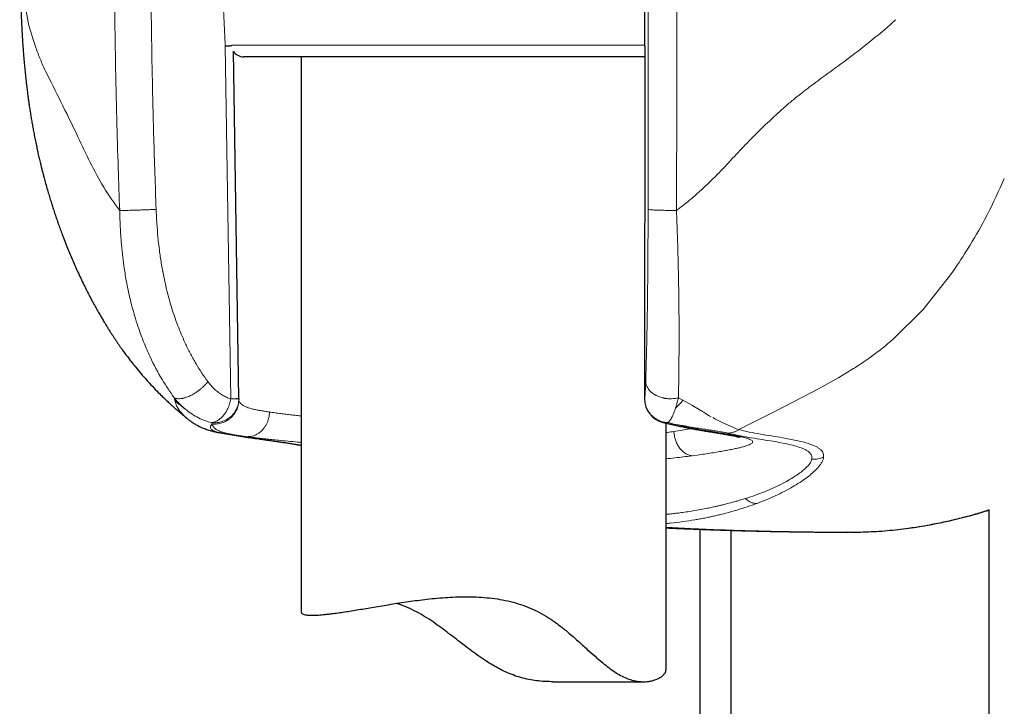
# Model space of a CAD drawing. Header units: millimetres. Extents: x 8 to 1339, y 12 to 1557.
# Tile 11 of 45: x 144 to 184, y 466 to 494. Entities that reach past the tile are written whole.
import ezdxf

# ---------------------------------------------------------------- set-up
doc = ezdxf.new("R2010")
doc.units = ezdxf.units.MM

msp = doc.modelspace()

# ---------------------------------------------------------------- linework, layer by layer
at = {"color": 252, "linetype": 'Continuous', "lineweight": 0}
for p, q in [((152.017, 493.235), (152.242, 478.747)), ((152.292, 493.281), (152.871, 493.281)), ((152.871, 493.281), (169.277, 493.281)), ((169.265, 478.747), (169.275, 493.235)), ((181.953, 483.994), (181.848, 483.845)), ((181.953, 483.994), (182.041, 484.121)), ((181.848, 483.845), (180.716, 482.419)), ((180.716, 482.419), (179.464, 481.173)), ((177.782, 479.947), (177.256, 479.63)), ((177.256, 479.63), (176.416, 479.159)), ((176.416, 479.159), (174.648, 478.236)), ((149.914, 478.794), (149.938, 478.688)), ((152.573, 478.747), (152.493, 478.747)), ((152.575, 478.713), (152.574, 478.736)), ((169.267, 478.748), (169.265, 478.747)), ((170.654, 478.794), (170.841, 478.689)), ((170.841, 478.689), (171.209, 478.487)), ((171.209, 478.487), (171.577, 478.273)), ((174.648, 478.236), (173.133, 477.481)), ((150.227, 478.153), (150.238, 478.141)), ((150.238, 478.141), (150.262, 478.115)), ((150.262, 478.115), (150.442, 477.945)), ((171.844, 478.095), (171.924, 478.045)), ((171.924, 478.045), (172.005, 478.007)), ((172.063, 477.975), (172.176, 477.915)), ((172.176, 477.915), (172.455, 477.772)), ((151.426, 477.649), (151.476, 477.715)), ((151.445, 477.771), (151.481, 477.775)), ((151.445, 477.771), (151.476, 477.715)), ((151.498, 477.766), (151.445, 477.771)), ((170.172, 477.775), (170.226, 477.771)), ((170.226, 477.771), (170.189, 477.766)), ((170.427, 477.715), (170.226, 477.771)), ((171.427, 477.548), (171.007, 477.616)), ((172.455, 477.772), (173.133, 477.48)), ((152.856, 477.199), (152.906, 477.193)), ((173.227, 477.193), (173.196, 477.199)), ((171.192, 476.406), (171.214, 476.408)), ((171.214, 476.408), (171.428, 476.438)), ((176.144, 476.274), (176.143, 476.268)), ((176.626, 476.351), (176.618, 476.303)), ((173.32, 474.623), (173.264, 474.606)), ((173.404, 474.649), (173.32, 474.623)), ((173.89, 474.453), (173.791, 474.417)), ((177.709, 473.267), (177.634, 473.269))]:
    msp.add_line(p, q, dxfattribs=at)
at = {"color": 7, "linetype": 'Continuous', "lineweight": 30}
for p, q in [((169.274, 493.236), (169.264, 478.748)), ((152.573, 478.763), (152.352, 493.041)), ((153.341, 492.803), (152.773, 492.803)), ((169.275, 492.803), (153.341, 492.803)), ((155.145, 492.803), (155.145, 469.977)), ((152.573, 478.747), (152.571, 478.721)), ((152.573, 478.763), (152.573, 478.763)), ((152.573, 478.763), (152.573, 478.747)), ((152.573, 478.748), (152.573, 478.751)), ((170.145, 467.607), (170.145, 477.747)), ((170.255, 477.723), (170.249, 477.724)), ((183.435, 460.522), (183.435, 474.204)), ((171.554, 421.803), (171.554, 473.385)), ((172.824, 464.333), (172.824, 473.343)), ((177.634, 473.269), (177.626, 473.269)), ((177.634, 473.267), (177.651, 473.268)), ((165.494, 467.121), (169.227, 467.121))]:
    msp.add_line(p, q, dxfattribs=at)
for centre, radius, start, end in [((152.773, 493.303), 0.5, 211.6341, 270), ((170.264, 478.747), 1, 179.9746, 256.0034)]:
    msp.add_arc(centre, radius, start, end, dxfattribs=at)
at = {"color": 252, "linetype": 'Continuous', "lineweight": 0}
for points, knots in [([(150.96, 516.052), (151.001, 515.142), (151.082, 513.337), (151.205, 510.652), (151.325, 508.011), (151.445, 505.413), (151.563, 502.874), (151.679, 500.393), (151.792, 497.969), (151.905, 495.588), (151.98, 494.014), (152.017, 493.235)], [0, 0, 0, 0, 0.1195922, 0.2372692, 0.353031, 0.4668777, 0.5788092, 0.6868779, 0.7930992, 0.8974732, 1, 1, 1, 1]), ([(147.676, 486.49), (147.655, 487.066), (147.609, 488.323), (147.55, 490.365), (147.498, 492.72), (147.46, 495.389), (147.454, 497.273), (147.452, 498.267)], [0, 0, 0, 0, 0.146911, 0.320355, 0.520336, 0.746872, 1, 1, 1, 1]), ([(149.173, 486.538), (149.139, 487.514), (149.07, 489.466), (149.003, 492.397), (148.959, 495.331), (148.954, 497.288), (148.951, 498.267)], [0, 0, 0, 0, 0.249727, 0.499609, 0.749687, 1, 1, 1, 1]), ([(169.416, 498.267), (169.416, 497.288), (169.416, 495.331), (169.414, 492.397), (169.411, 489.466), (169.408, 487.514), (169.406, 486.538)], [0, 0, 0, 0, 0.250318, 0.500397, 0.750278, 1, 1, 1, 1]), ([(170.575, 486.494), (170.58, 488.455), (170.589, 492.378), (170.591, 496.304), (170.591, 498.267)], [0, 0, 0, 0, 0.500006, 1, 1, 1, 1]), ([(143.703, 495.464), (143.763, 495.042), (143.881, 494.208), (144.111, 493.517), (144.224, 493.177)], [0, 0, 0, 0, 0.506283, 1, 1, 1, 1]), ([(179.581, 494.329), (179.503, 494.256), (179.345, 494.108), (179.181, 493.964), (179.097, 493.892)], [0, 0, 0, 0, 0.492797, 1, 1, 1, 1]), ([(179.097, 493.892), (178.789, 493.636), (178.177, 493.129), (177.521, 492.649), (177.196, 492.411)], [0, 0, 0, 0, 0.5032706, 1, 1, 1, 1]), ([(144.224, 493.177), (144.286, 493.015), (144.408, 492.693), (144.555, 492.374), (144.627, 492.215)], [0, 0, 0, 0, 0.503048, 1, 1, 1, 1]), ([(177.196, 492.411), (177.148, 492.377), (177.06, 492.311), (176.97, 492.246), (176.929, 492.215)], [0, 0, 0, 0, 0.530901, 1, 1, 1, 1]), ([(144.627, 492.215), (144.831, 491.811), (145.237, 491.004), (145.875, 489.696), (146.453, 488.462), (147.003, 487.412), (147.45, 486.8), (147.676, 486.49)], [0, 0, 0, 0, 0.249273, 0.498161, 0.664895, 0.830446, 1, 1, 1, 1]), ([(176.929, 492.215), (176.715, 492.059), (176.396, 491.826), (176.026, 491.549), (175.847, 491.412), (175.764, 491.346), (175.727, 491.317), (175.712, 491.305), (175.707, 491.3), (175.705, 491.299), (175.705, 491.298)], [0, 0, 0, 0, 0.523139, 0.779993, 0.903758, 0.961525, 0.986167, 0.995284, 0.998308, 1, 1, 1, 1]), ([(175.705, 491.298), (175.596, 491.213), (175.364, 491.034), (175.139, 490.842), (175.019, 490.741)], [0, 0, 0, 0, 0.470214, 1, 1, 1, 1]), ([(175.019, 490.741), (174.601, 490.357), (173.765, 489.589), (172.981, 488.739), (172.589, 488.314)], [0, 0, 0, 0, 0.500215, 1, 1, 1, 1]), ([(172.589, 488.314), (172.472, 488.192), (172.257, 487.968), (172.034, 487.753), (171.933, 487.655)], [0, 0, 0, 0, 0.548286, 1, 1, 1, 1]), ([(171.933, 487.655), (171.711, 487.445), (171.378, 487.13), (170.966, 486.789), (170.759, 486.628), (170.658, 486.552), (170.61, 486.518), (170.588, 486.502), (170.578, 486.496), (170.575, 486.494)], [0, 0, 0, 0, 0.514495, 0.769708, 0.894636, 0.954701, 0.981751, 0.993176, 1, 1, 1, 1]), ([(184.056, 487.8), (183.823, 487.291), (183.397, 486.357), (182.711, 485.134), (182.247, 484.433), (182.041, 484.121)], [0, 0, 0, 0, 0.399682, 0.732943, 1, 1, 1, 1]), ([(149.173, 486.538), (149.123, 486.535), (149.018, 486.529), (148.862, 486.521), (148.727, 486.515), (148.634, 486.512), (148.547, 486.508), (148.468, 486.506), (148.382, 486.503), (148.277, 486.5), (148.157, 486.497), (148.033, 486.494), (147.932, 486.493), (147.844, 486.492), (147.772, 486.491), (147.716, 486.491), (147.688, 486.49), (147.676, 486.49)], [0, 0, 0, 0, 0.113077, 0.234171, 0.297236, 0.361512, 0.398149, 0.450386, 0.500707, 0.548913, 0.63835, 0.718048, 0.787819, 0.847856, 0.913485, 0.963799, 1, 1, 1, 1]), ([(147.676, 486.49), (147.678, 486.383), (147.683, 486.19), (147.695, 485.877), (147.712, 485.557), (147.741, 485.151), (147.784, 484.704), (147.851, 484.168), (147.951, 483.55), (148.08, 482.938), (148.212, 482.425), (148.332, 482.015), (148.472, 481.583), (148.669, 481.053), (148.975, 480.345), (149.382, 479.561), (149.745, 479.037), (149.914, 478.794)], [0, 0, 0, 0, 0.037845, 0.068137, 0.110551, 0.151393, 0.212244, 0.269899, 0.344065, 0.436134, 0.495244, 0.53662, 0.592223, 0.662161, 0.746488, 0.882381, 1, 1, 1, 1]), ([(151.3, 479.458), (151.217, 479.574), (151.05, 479.806), (150.817, 480.179), (150.596, 480.573), (150.405, 480.954), (150.241, 481.318), (150.1, 481.659), (149.97, 482.009), (149.849, 482.367), (149.724, 482.778), (149.6, 483.247), (149.483, 483.777), (149.385, 484.317), (149.306, 484.86), (149.246, 485.406), (149.2, 485.965), (149.182, 486.345), (149.173, 486.538)], [0, 0, 0, 0, 0.061787, 0.124057, 0.187003, 0.250811, 0.30055, 0.350401, 0.400445, 0.45076, 0.501425, 0.570954, 0.641658, 0.713719, 0.784243, 0.853785, 0.925667, 1, 1, 1, 1]), ([(169.406, 486.538), (169.406, 486.345), (169.405, 485.965), (169.403, 485.406), (169.4, 484.86), (169.396, 484.318), (169.392, 483.778), (169.386, 483.247), (169.38, 482.748), (169.374, 482.277), (169.366, 481.833), (169.359, 481.402), (169.349, 480.934), (169.337, 480.439), (169.323, 479.926), (169.313, 479.614), (169.308, 479.458)], [0, 0, 0, 0, 0.074303, 0.146183, 0.215747, 0.286259, 0.35829, 0.429007, 0.498595, 0.561823, 0.624566, 0.686975, 0.749207, 0.834056, 0.917503, 1, 1, 1, 1]), ([(170.575, 486.494), (170.51, 486.494), (170.375, 486.492), (170.203, 486.493), (170.066, 486.495), (169.963, 486.497), (169.865, 486.499), (169.773, 486.502), (169.689, 486.506), (169.615, 486.51), (169.552, 486.514), (169.484, 486.521), (169.424, 486.529), (169.412, 486.535), (169.406, 486.538)], [0, 0, 0, 0, 0.114851, 0.237905, 0.301997, 0.367308, 0.433459, 0.500038, 0.566615, 0.632763, 0.69807, 0.762154, 0.885185, 1, 1, 1, 1]), ([(170.575, 486.494), (170.581, 486.321), (170.594, 485.973), (170.611, 485.462), (170.627, 484.941), (170.64, 484.447), (170.653, 483.921), (170.663, 483.373), (170.671, 482.843), (170.676, 482.354), (170.679, 481.852), (170.68, 481.209), (170.678, 480.563), (170.673, 479.988), (170.668, 479.544), (170.662, 479.148), (170.657, 478.909), (170.654, 478.794)], [0, 0, 0, 0, 0.0613045, 0.1227906, 0.1810395, 0.2463327, 0.2995942, 0.3705952, 0.4457357, 0.4954619, 0.5540032, 0.6376356, 0.7465462, 0.8168412, 0.8825342, 0.9435903, 1, 1, 1, 1]), ([(179.464, 481.173), (179.28, 481.021), (178.921, 480.723), (178.357, 480.317), (177.978, 480.073), (177.782, 479.947)], [0, 0, 0, 0, 0.335699, 0.655929, 1, 1, 1, 1]), ([(149.914, 478.794), (149.927, 478.788), (149.956, 478.774), (150.011, 478.759), (150.085, 478.75), (150.153, 478.752), (150.202, 478.758), (150.225, 478.761), (150.244, 478.764), (150.257, 478.767), (150.276, 478.77), (150.308, 478.778), (150.359, 478.791), (150.423, 478.812), (150.503, 478.842), (150.606, 478.888), (150.725, 478.952), (150.849, 479.031), (150.959, 479.112), (151.063, 479.199), (151.157, 479.289), (151.238, 479.378), (151.281, 479.433), (151.3, 479.458)], [0, 0, 0, 0, 0.041123, 0.09242, 0.154855, 0.229325, 0.24574, 0.262667, 0.278344, 0.284166, 0.290863, 0.316262, 0.34977, 0.391556, 0.441718, 0.500201, 0.583741, 0.661763, 0.733675, 0.799216, 0.876688, 0.94335, 1, 1, 1, 1]), ([(152.242, 478.747), (152.184, 478.767), (152.067, 478.806), (151.897, 478.897), (151.734, 479.008), (151.579, 479.14), (151.433, 479.288), (151.345, 479.401), (151.3, 479.458)], [0, 0, 0, 0, 0.163492, 0.329442, 0.499548, 0.665452, 0.831823, 1, 1, 1, 1]), ([(169.308, 479.458), (169.306, 479.402), (169.302, 479.288), (169.295, 479.14), (169.288, 479.008), (169.28, 478.897), (169.273, 478.806), (169.267, 478.767), (169.265, 478.747)], [0, 0, 0, 0, 0.167971, 0.334337, 0.500439, 0.670367, 0.836318, 1, 1, 1, 1]), ([(169.308, 479.458), (169.312, 479.421), (169.319, 479.348), (169.359, 479.244), (169.414, 479.151), (169.484, 479.068), (169.561, 478.998), (169.623, 478.954), (169.661, 478.93), (169.677, 478.92), (169.692, 478.911), (169.707, 478.903), (169.721, 478.896), (169.734, 478.889), (169.785, 478.863), (169.872, 478.827), (169.97, 478.797), (170.032, 478.783), (170.063, 478.777), (170.095, 478.771), (170.135, 478.764), (170.182, 478.759), (170.263, 478.752), (170.366, 478.75), (170.482, 478.759), (170.576, 478.774), (170.63, 478.788), (170.654, 478.794)], [0, 0, 0, 0, 0.08269, 0.162668, 0.238007, 0.307047, 0.375313, 0.432847, 0.444211, 0.454992, 0.465185, 0.474787, 0.483795, 0.492208, 0.500025, 0.582396, 0.64887, 0.667497, 0.684374, 0.69952, 0.719576, 0.74807, 0.775166, 0.848167, 0.909376, 0.959674, 1, 1, 1, 1]), ([(149.914, 478.794), (149.938, 478.765), (149.99, 478.701), (150.081, 478.599), (150.191, 478.485), (150.274, 478.41), (150.319, 478.37)], [0, 0, 0, 0, 0.190792, 0.420716, 0.690259, 1, 1, 1, 1]), ([(149.938, 478.688), (149.946, 478.657), (149.962, 478.596), (149.995, 478.509), (150.034, 478.427), (150.077, 478.35), (150.124, 478.279), (150.173, 478.215), (150.21, 478.172), (150.227, 478.153)], [0, 0, 0, 0, 0.167504, 0.329787, 0.485148, 0.631861, 0.768188, 0.892327, 1, 1, 1, 1]), ([(149.938, 478.688), (149.998, 478.631), (150.118, 478.517), (150.252, 478.42), (150.32, 478.371)], [0, 0, 0, 0, 0.49722, 1, 1, 1, 1]), ([(152.575, 478.713), (152.572, 478.649), (152.566, 478.517), (152.506, 478.321), (152.421, 478.164), (152.33, 478.05), (152.252, 477.971), (152.166, 477.901), (152.043, 477.821), (151.878, 477.75), (151.675, 477.707), (151.541, 477.712), (151.476, 477.715)], [0, 0, 0, 0, 0.1152137, 0.2383841, 0.3674951, 0.433542, 0.5000006, 0.5664591, 0.6325059, 0.7616167, 0.8847867, 1, 1, 1, 1]), ([(152.242, 478.747), (152.235, 478.712), (152.222, 478.638), (152.19, 478.525), (152.154, 478.427), (152.117, 478.344), (152.084, 478.279), (152.048, 478.215), (152.008, 478.153), (151.968, 478.098), (151.926, 478.047), (151.883, 478), (151.836, 477.954), (151.783, 477.91), (151.73, 477.873), (151.678, 477.842), (151.631, 477.818), (151.584, 477.8), (151.534, 477.784), (151.5, 477.778), (151.481, 477.775)], [0, 0, 0, 0, 0.074303, 0.152927, 0.239232, 0.287526, 0.339488, 0.39102, 0.442194, 0.497249, 0.54144, 0.589474, 0.641372, 0.69714, 0.756764, 0.802673, 0.853816, 0.898669, 0.942922, 1, 1, 1, 1]), ([(152.571, 478.721), (152.57, 478.689), (152.567, 478.614), (152.543, 478.496), (152.505, 478.382), (152.455, 478.279), (152.407, 478.2), (152.357, 478.134), (152.31, 478.08), (152.26, 478.031), (152.208, 477.986), (152.155, 477.946), (152.095, 477.906), (152.028, 477.869), (151.958, 477.838), (151.881, 477.809), (151.792, 477.785), (151.699, 477.769), (151.599, 477.761), (151.535, 477.764), (151.498, 477.766)], [0, 0, 0, 0, 0.061136, 0.140452, 0.224956, 0.286958, 0.355587, 0.397005, 0.44168, 0.48965, 0.527944, 0.569341, 0.613862, 0.661511, 0.712243, 0.755618, 0.814343, 0.881621, 0.930807, 1, 1, 1, 1]), ([(152.242, 478.747), (152.271, 478.748), (152.323, 478.75), (152.374, 478.751), (152.403, 478.752), (152.42, 478.753), (152.435, 478.754), (152.449, 478.754), (152.462, 478.755), (152.476, 478.755), (152.486, 478.757), (152.492, 478.756), (152.493, 478.756)], [0, 0, 0, 0, 0.284118, 0.489827, 0.566662, 0.641516, 0.704088, 0.758487, 0.837379, 0.90341, 0.977798, 1, 1, 1, 1]), ([(152.493, 478.756), (152.499, 478.756), (152.512, 478.757), (152.527, 478.758), (152.54, 478.759), (152.551, 478.76), (152.56, 478.76), (152.567, 478.761), (152.572, 478.762), (152.572, 478.763), (152.573, 478.763)], [0, 0, 0, 0, 0.121849, 0.243937, 0.349084, 0.488226, 0.595219, 0.71403, 0.855423, 1, 1, 1, 1]), ([(153.837, 478.206), (153.782, 478.214), (153.671, 478.231), (153.517, 478.256), (153.364, 478.283), (153.217, 478.312), (153.081, 478.345), (152.964, 478.38), (152.854, 478.421), (152.757, 478.468), (152.677, 478.524), (152.622, 478.583), (152.588, 478.645), (152.579, 478.691), (152.575, 478.713)], [0, 0, 0, 0, 0.071262, 0.142526, 0.214478, 0.300965, 0.384424, 0.464857, 0.542269, 0.645574, 0.742981, 0.834506, 0.920171, 1, 1, 1, 1]), ([(170.172, 477.775), (170.145, 477.778), (170.088, 477.785), (170.003, 477.805), (169.916, 477.833), (169.838, 477.865), (169.765, 477.903), (169.702, 477.942), (169.64, 477.987), (169.581, 478.038), (169.533, 478.085), (169.495, 478.128), (169.465, 478.165), (169.436, 478.206), (169.407, 478.25), (169.378, 478.3), (169.352, 478.353), (169.325, 478.418), (169.297, 478.502), (169.271, 478.614), (169.267, 478.7), (169.265, 478.747)], [0, 0, 0, 0, 0.05514, 0.118639, 0.175753, 0.24321, 0.290283, 0.343263, 0.395584, 0.446617, 0.502729, 0.533012, 0.565485, 0.600153, 0.637018, 0.676078, 0.717333, 0.760779, 0.821691, 0.901435, 1, 1, 1, 1]), ([(170.841, 478.689), (170.792, 478.632), (170.694, 478.518), (170.59, 478.42), (170.537, 478.371)], [0, 0, 0, 0, 0.497192, 1, 1, 1, 1]), ([(170.538, 478.37), (170.55, 478.41), (170.574, 478.485), (170.606, 478.599), (170.632, 478.701), (170.647, 478.765), (170.654, 478.794)], [0, 0, 0, 0, 0.309743, 0.579287, 0.80921, 1, 1, 1, 1]), ([(150.319, 478.37), (150.402, 478.301), (150.569, 478.163), (150.844, 477.996), (151.136, 477.858), (151.341, 477.8), (151.445, 477.771)], [0, 0, 0, 0, 0.244149, 0.491409, 0.742815, 1, 1, 1, 1]), ([(170.226, 477.771), (170.254, 477.8), (170.309, 477.858), (170.39, 477.996), (170.466, 478.163), (170.514, 478.301), (170.538, 478.37)], [0, 0, 0, 0, 0.2571851, 0.5085911, 0.7558512, 1, 1, 1, 1]), ([(171.577, 478.273), (171.608, 478.253), (171.656, 478.224), (171.747, 478.164), (171.802, 478.125), (171.844, 478.095)], [0, 0, 0, 0, 0.336261, 0.502127, 1, 1, 1, 1]), ([(153.837, 478.206), (153.834, 478.162), (153.83, 478.074), (153.804, 477.944), (153.765, 477.82), (153.713, 477.703), (153.65, 477.597), (153.579, 477.504), (153.503, 477.425), (153.417, 477.353), (153.322, 477.293), (153.222, 477.246), (153.118, 477.212), (153.013, 477.193), (152.939, 477.193), (152.906, 477.193)], [0, 0, 0, 0, 0.0814369, 0.1633914, 0.2449461, 0.3251902, 0.4032729, 0.4784472, 0.5500999, 0.6177654, 0.701225, 0.776659, 0.8440096, 0.9302819, 1, 1, 1, 1]), ([(155.145, 478.043), (155.142, 478.044), (155.075, 478.051), (154.94, 478.066), (154.736, 478.089), (154.519, 478.115), (154.294, 478.143), (154.061, 478.174), (153.914, 478.195), (153.837, 478.206)], [0, 0, 0, 0, 0.005339, 0.132337, 0.274845, 0.432863, 0.606395, 0.79544, 1, 1, 1, 1]), ([(151.913, 477.338), (151.866, 477.347), (151.768, 477.366), (151.654, 477.396), (151.56, 477.428), (151.484, 477.464), (151.43, 477.505), (151.409, 477.541), (151.404, 477.568), (151.403, 477.584), (151.404, 477.601), (151.406, 477.619), (151.411, 477.631), (151.413, 477.637)], [0, 0, 0, 0, 0.1118407, 0.2288442, 0.3503973, 0.4757421, 0.6195705, 0.7658112, 0.8121929, 0.8590224, 0.9065206, 0.9549011, 1, 1, 1, 1]), ([(151.413, 477.637), (151.414, 477.639), (151.417, 477.643), (151.423, 477.647), (151.425, 477.649), (151.426, 477.649), (151.426, 477.649), (151.426, 477.649)], [0, 0, 0, 0, 0.522603, 0.869322, 0.961185, 0.995318, 1, 1, 1, 1]), ([(151.476, 477.715), (151.479, 477.706), (151.484, 477.685), (151.497, 477.653), (151.517, 477.616), (151.544, 477.58), (151.578, 477.544), (151.621, 477.509), (151.674, 477.474), (151.742, 477.439), (151.839, 477.398), (151.971, 477.357), (152.139, 477.316), (152.315, 477.282), (152.495, 477.252), (152.673, 477.225), (152.797, 477.208), (152.856, 477.199)], [0, 0, 0, 0, 0.031287, 0.070458, 0.117464, 0.172247, 0.221635, 0.275927, 0.335088, 0.399081, 0.467866, 0.576035, 0.67627, 0.768686, 0.853386, 0.930464, 1, 1, 1, 1]), ([(170.189, 477.766), (170.167, 477.764), (170.122, 477.762), (170.067, 477.766), (170.034, 477.775), (170.022, 477.778)], [0, 0, 0, 0, 0.386087, 0.786143, 1, 1, 1, 1]), ([(170.427, 477.715), (170.377, 477.711), (170.319, 477.706), (170.263, 477.721), (170.255, 477.723)], [0, 0, 0, 0, 0.850057, 1, 1, 1, 1]), ([(171.007, 477.616), (171.007, 477.616), (171.002, 477.617), (170.969, 477.622), (170.916, 477.632), (170.847, 477.643), (170.785, 477.652), (170.701, 477.666), (170.58, 477.686), (170.481, 477.705), (170.427, 477.715)], [0, 0, 0, 0, 0.0024728, 0.0227436, 0.1819654, 0.2929051, 0.3833537, 0.4867499, 0.7197019, 1, 1, 1, 1]), ([(170.427, 477.715), (170.592, 477.678), (170.917, 477.604), (171.256, 477.539), (171.472, 477.5), (171.58, 477.48), (171.685, 477.462), (171.786, 477.445), (171.885, 477.428), (172.05, 477.401), (172.274, 477.364), (172.541, 477.32), (172.787, 477.279), (173.01, 477.238), (173.134, 477.212), (173.196, 477.199)], [0, 0, 0, 0, 0.134926, 0.267313, 0.301453, 0.335333, 0.368933, 0.402231, 0.435207, 0.467839, 0.57293, 0.676595, 0.782562, 0.891866, 1, 1, 1, 1]), ([(171.182, 477.528), (171.157, 477.523), (171.04, 477.502), (170.805, 477.462), (170.582, 477.426), (170.467, 477.408)], [0, 0, 0, 0, 0.121321, 0.546615, 1, 1, 1, 1]), ([(172.676, 477.338), (172.634, 477.348), (172.547, 477.367), (172.377, 477.397), (172.18, 477.43), (171.953, 477.466), (171.703, 477.505), (171.52, 477.533), (171.427, 477.548)], [0, 0, 0, 0, 0.152139, 0.311442, 0.477028, 0.64781, 0.822566, 1, 1, 1, 1]), ([(172.676, 477.338), (172.715, 477.341), (172.795, 477.347), (172.913, 477.376), (173.027, 477.419), (173.098, 477.46), (173.133, 477.48)], [0, 0, 0, 0, 0.248987, 0.499995, 0.751005, 1, 1, 1, 1]), ([(173.133, 477.481), (173.277, 477.447), (173.565, 477.381), (174.022, 477.3), (174.483, 477.223), (174.886, 477.157), (175.224, 477.097), (175.498, 477.043), (175.76, 476.982), (176.007, 476.913), (176.151, 476.856), (176.223, 476.827)], [0, 0, 0, 0, 0.139962, 0.279887, 0.419827, 0.5598, 0.647812, 0.73585, 0.823889, 0.911923, 1, 1, 1, 1]), ([(151.913, 477.338), (151.875, 477.34), (151.838, 477.341), (151.801, 477.351), (151.801, 477.351)], [0, 0, 0, 0, 0.999032, 1, 1, 1, 1]), ([(155.145, 476.843), (155.037, 476.861), (154.779, 476.906), (154.395, 476.964), (153.977, 477.024), (153.522, 477.087), (153.026, 477.157), (152.481, 477.239), (152.103, 477.305), (151.913, 477.338)], [0, 0, 0, 0, 0.093201, 0.223131, 0.353349, 0.483834, 0.655196, 0.827205, 1, 1, 1, 1]), ([(152.906, 477.193), (152.942, 477.188), (153.019, 477.178), (153.149, 477.161), (153.304, 477.142), (153.484, 477.121), (153.694, 477.098), (153.934, 477.072), (154.111, 477.054), (154.204, 477.045)], [0, 0, 0, 0, 0.0962, 0.20793, 0.335207, 0.478049, 0.636465, 0.810455, 1, 1, 1, 1]), ([(154.204, 477.045), (154.334, 477.032), (154.586, 477.008), (154.903, 476.978), (155.092, 476.961), (155.145, 476.956)], [0, 0, 0, 0, 0.434183, 0.843412, 1, 1, 1, 1]), ([(170.467, 477.408), (170.38, 477.394), (170.275, 477.378), (170.163, 477.362), (170.145, 477.36)], [0, 0, 0, 0, 0.835226, 1, 1, 1, 1]), ([(171.192, 476.406), (171.148, 476.416), (171.058, 476.438), (170.926, 476.509), (170.8, 476.61), (170.687, 476.74), (170.594, 476.894), (170.526, 477.062), (170.481, 477.235), (170.472, 477.351), (170.467, 477.408)], [0, 0, 0, 0, 0.117801, 0.24156, 0.369636, 0.499987, 0.630339, 0.75842, 0.882188, 1, 1, 1, 1]), ([(172.676, 477.338), (172.818, 477.306), (173.102, 477.243), (173.549, 477.165), (173.999, 477.092), (174.414, 477.025), (174.789, 476.961), (175.119, 476.896), (175.431, 476.823), (175.612, 476.761), (175.703, 476.73)], [0, 0, 0, 0, 0.141666, 0.282711, 0.423241, 0.563334, 0.673154, 0.782729, 0.891769, 1, 1, 1, 1]), ([(173.227, 477.193), (173.192, 477.193), (173.116, 477.192), (173.041, 477.207), (173.002, 477.215)], [0, 0, 0, 0, 0.474092, 1, 1, 1, 1]), ([(173.227, 477.193), (173.279, 477.18), (173.384, 477.156), (173.504, 477.119), (173.601, 477.083), (173.641, 477.058), (173.661, 477.046)], [0, 0, 0, 0, 0.247455, 0.496823, 0.747764, 1, 1, 1, 1]), ([(173.661, 477.046), (173.674, 477.035), (173.699, 477.014), (173.709, 476.981), (173.699, 476.947), (173.664, 476.913), (173.608, 476.879), (173.551, 476.855), (173.522, 476.843)], [0, 0, 0, 0, 0.165229, 0.331053, 0.497431, 0.664358, 0.83186, 1, 1, 1, 1]), ([(173.522, 476.843), (173.489, 476.831), (173.422, 476.807), (173.29, 476.77), (173.135, 476.731), (172.954, 476.692), (172.751, 476.651), (172.527, 476.61), (172.283, 476.568), (172.016, 476.525), (171.732, 476.481), (171.528, 476.452), (171.428, 476.438)], [0, 0, 0, 0, 0.09882, 0.19853, 0.299203, 0.400929, 0.503812, 0.603088, 0.702433, 0.803538, 0.903418, 1, 1, 1, 1]), ([(175.703, 476.73), (175.747, 476.713), (175.835, 476.677), (175.95, 476.616), (176.044, 476.547), (176.112, 476.468), (176.151, 476.379), (176.146, 476.309), (176.144, 476.274)], [0, 0, 0, 0, 0.16988, 0.338585, 0.505831, 0.671578, 0.836089, 1, 1, 1, 1]), ([(176.223, 476.827), (176.263, 476.809), (176.343, 476.772), (176.445, 476.709), (176.529, 476.637), (176.59, 476.554), (176.628, 476.461), (176.626, 476.388), (176.626, 476.351)], [0, 0, 0, 0, 0.166241, 0.332414, 0.498544, 0.664847, 0.831766, 1, 1, 1, 1]), ([(171.192, 476.405), (171.079, 476.391), (170.857, 476.362), (170.506, 476.32), (170.267, 476.294), (170.145, 476.282), (170.145, 476.281)], [0, 0, 0, 0, 0.342652, 0.675001, 0.998348, 1, 1, 1, 1]), ([(176.143, 476.268), (176.135, 476.239), (176.119, 476.183), (176.061, 476.088), (175.979, 475.988), (175.862, 475.872), (175.701, 475.739), (175.492, 475.59), (175.327, 475.49), (175.244, 475.44)], [0, 0, 0, 0, 0.125069, 0.249322, 0.373296, 0.497414, 0.663632, 0.831106, 1, 1, 1, 1]), ([(176.618, 476.303), (176.608, 476.271), (176.59, 476.207), (176.531, 476.101), (176.449, 475.986), (176.331, 475.853), (176.172, 475.701), (175.965, 475.531), (175.798, 475.415), (175.714, 475.357)], [0, 0, 0, 0, 0.120951, 0.243706, 0.368833, 0.496873, 0.661232, 0.828644, 1, 1, 1, 1]), ([(176.626, 476.351), (176.588, 476.336), (176.511, 476.306), (176.39, 476.278), (176.267, 476.263), (176.184, 476.266), (176.143, 476.268)], [0, 0, 0, 0, 0.249038, 0.499997, 0.750959, 1, 1, 1, 1]), ([(175.244, 475.44), (175.143, 475.383), (174.941, 475.269), (174.597, 475.102), (174.225, 474.941), (173.828, 474.788), (173.545, 474.695), (173.404, 474.649)], [0, 0, 0, 0, 0.1977197, 0.3970331, 0.5975574, 0.7987607, 1, 1, 1, 1]), ([(175.714, 475.357), (175.617, 475.295), (175.424, 475.17), (175.092, 474.985), (174.727, 474.802), (174.327, 474.622), (174.037, 474.51), (173.89, 474.453)], [0, 0, 0, 0, 0.191383, 0.386455, 0.58586, 0.790193, 1, 1, 1, 1]), ([(173.264, 474.606), (173.232, 474.596), (173.154, 474.573), (173.016, 474.533), (172.833, 474.482), (172.656, 474.436), (172.497, 474.396), (172.368, 474.365), (172.234, 474.334), (172.107, 474.306), (171.993, 474.281), (171.89, 474.26), (171.721, 474.226), (171.487, 474.182), (171.192, 474.133), (170.913, 474.09), (170.668, 474.057), (170.446, 474.031), (170.28, 474.012), (170.177, 474.002), (170.145, 473.999)], [0, 0, 0, 0, 0.033331, 0.081178, 0.143616, 0.220738, 0.260167, 0.302583, 0.347996, 0.392819, 0.426212, 0.459081, 0.491422, 0.589053, 0.681423, 0.768467, 0.848682, 0.907414, 0.970451, 1, 1, 1, 1]), ([(173.89, 474.453), (173.851, 474.452), (173.772, 474.451), (173.647, 474.488), (173.522, 474.551), (173.443, 474.616), (173.404, 474.649)], [0, 0, 0, 0, 0.248024, 0.500057, 0.752059, 1, 1, 1, 1]), ([(173.791, 474.417), (173.656, 474.369), (173.382, 474.273), (172.949, 474.141), (172.588, 474.043), (172.31, 473.975), (172.122, 473.931), (171.93, 473.889), (171.735, 473.849), (171.536, 473.812), (171.238, 473.759), (170.833, 473.698), (170.435, 473.647), (170.202, 473.627), (170.145, 473.623)], [0, 0, 0, 0, 0.123526, 0.249571, 0.378261, 0.42957, 0.481313, 0.533496, 0.586126, 0.639209, 0.692752, 0.822729, 0.956828, 1, 1, 1, 1]), ([(170.145, 473.469), (170.481, 473.45), (171.667, 473.386), (173.521, 473.326), (175.706, 473.277), (177.041, 473.27), (177.709, 473.267)], [0, 0, 0, 0, 0.133427, 0.470442, 0.735228, 1, 1, 1, 1])]:
    msp.add_open_spline(points, degree=3, knots=knots, dxfattribs=at)
at = {"color": 7, "linetype": 'Continuous', "lineweight": 30}
for points, knots in [([(169.275, 493.235), (169.277, 494.029), (169.28, 495.631), (169.285, 498.057), (169.291, 500.527), (169.296, 503.04), (169.302, 505.581), (169.307, 508.151), (169.313, 510.747), (169.318, 513.385), (169.322, 515.158), (169.324, 516.052)], [0, 0, 0, 0, 0.104408, 0.210731, 0.318969, 0.429122, 0.541191, 0.653122, 0.766901, 0.882527, 1, 1, 1, 1]), ([(143.563, 498.267), (143.563, 498.248), (143.563, 498.186), (143.563, 498.082), (143.563, 497.945), (143.563, 497.8), (143.564, 497.65), (143.564, 497.498), (143.565, 497.345), (143.566, 497.185), (143.567, 497.019), (143.569, 496.844), (143.57, 496.649), (143.573, 496.442), (143.576, 496.216), (143.58, 495.992), (143.584, 495.761), (143.589, 495.535), (143.595, 495.315), (143.601, 495.095), (143.609, 494.844), (143.62, 494.552), (143.633, 494.257), (143.648, 493.968), (143.664, 493.686), (143.683, 493.38), (143.704, 493.095), (143.724, 492.841), (143.742, 492.629), (143.759, 492.436), (143.777, 492.25), (143.797, 492.061), (143.817, 491.869), (143.839, 491.683), (143.86, 491.502), (143.883, 491.326), (143.906, 491.152), (143.928, 490.99), (143.953, 490.813), (143.984, 490.606), (144.02, 490.38), (144.057, 490.161), (144.093, 489.953), (144.132, 489.741), (144.175, 489.514), (144.223, 489.279), (144.27, 489.054), (144.317, 488.839), (144.365, 488.632), (144.412, 488.431), (144.458, 488.247), (144.502, 488.073), (144.553, 487.876), (144.614, 487.651), (144.683, 487.404), (144.753, 487.165), (144.819, 486.946), (144.882, 486.747), (144.947, 486.543), (145.015, 486.339), (145.084, 486.135), (145.154, 485.934), (145.23, 485.722), (145.354, 485.388), (145.523, 484.954), (145.745, 484.425), (145.979, 483.9), (146.224, 483.387), (146.431, 482.982), (146.586, 482.69), (146.694, 482.495), (146.801, 482.304), (146.899, 482.133), (146.979, 481.999), (147.046, 481.887), (147.112, 481.779), (147.186, 481.659), (147.262, 481.538), (147.334, 481.426), (147.401, 481.324), (147.468, 481.221), (147.537, 481.119), (147.611, 481.011), (147.688, 480.901), (147.776, 480.777), (147.878, 480.636), (147.99, 480.484), (148.105, 480.334), (148.215, 480.193), (148.36, 480.012), (148.547, 479.788), (148.778, 479.524), (149.016, 479.265), (149.243, 479.03), (149.428, 478.847), (149.576, 478.705), (149.706, 478.583), (149.847, 478.454), (149.989, 478.327), (150.103, 478.228), (150.186, 478.158), (150.235, 478.116), (150.28, 478.079), (150.33, 478.037), (150.384, 477.992), (150.424, 477.96), (150.442, 477.945)], [0, 0, 0, 0, 0.002411, 0.007894, 0.013141, 0.019742, 0.026308, 0.032164, 0.03914, 0.045761, 0.052421, 0.060264, 0.067979, 0.077221, 0.086683, 0.096758, 0.105852, 0.116141, 0.125731, 0.13398, 0.144441, 0.157992, 0.171728, 0.182498, 0.195419, 0.208363, 0.222402, 0.232733, 0.241705, 0.250183, 0.258176, 0.266191, 0.275146, 0.283623, 0.290857, 0.299174, 0.307058, 0.313906, 0.320835, 0.330719, 0.341636, 0.351099, 0.360179, 0.369668, 0.379762, 0.390833, 0.401789, 0.410452, 0.420299, 0.430241, 0.438147, 0.445899, 0.454538, 0.465722, 0.477745, 0.48964, 0.500097, 0.509352, 0.518633, 0.5299, 0.53935, 0.549089, 0.560051, 0.571208, 0.599801, 0.626488, 0.653342, 0.682013, 0.707744, 0.718011, 0.72852, 0.739063, 0.748731, 0.756232, 0.760903, 0.766812, 0.773763, 0.780424, 0.786545, 0.792124, 0.79718, 0.803437, 0.80901, 0.815044, 0.821743, 0.829671, 0.838718, 0.847471, 0.8553, 0.862992, 0.878967, 0.894827, 0.910996, 0.926968, 0.939381, 0.946587, 0.955188, 0.964007, 0.972873, 0.981326, 0.984832, 0.987811, 0.990262, 0.992841, 0.996814, 1, 1, 1, 1]), ([(152.292, 493.255), (152.283, 493.254), (152.259, 493.251), (152.203, 493.246), (152.123, 493.241), (152.053, 493.237), (152.017, 493.235)], [0, 0, 0, 0, 0.169048, 0.424344, 0.702593, 1, 1, 1, 1]), ([(150.433, 477.952), (150.473, 477.92), (150.545, 477.863), (150.645, 477.793), (150.726, 477.741), (150.796, 477.699), (150.882, 477.651), (150.985, 477.598), (151.099, 477.548), (151.2, 477.508), (151.299, 477.474), (151.384, 477.447), (151.462, 477.425), (151.529, 477.408), (151.606, 477.389), (151.697, 477.37), (151.765, 477.357), (151.801, 477.35)], [0, 0, 0, 0, 0.082345, 0.150407, 0.205269, 0.249482, 0.293697, 0.384247, 0.470444, 0.54143, 0.613339, 0.695609, 0.738895, 0.789564, 0.850479, 0.920928, 1, 1, 1, 1]), ([(170.024, 477.776), (170.062, 477.767), (170.139, 477.748), (170.217, 477.73), (170.256, 477.721)], [0, 0, 0, 0, 0.498652, 1, 1, 1, 1]), ([(170.249, 477.723), (170.333, 477.704), (170.5, 477.666), (170.731, 477.617), (170.935, 477.575), (171.106, 477.542), (171.249, 477.515), (171.369, 477.493), (171.477, 477.474), (171.575, 477.456), (171.672, 477.44), (171.773, 477.422), (171.881, 477.404), (172.034, 477.379), (172.219, 477.35), (172.423, 477.317), (172.574, 477.293), (172.684, 477.274), (172.763, 477.26), (172.844, 477.246), (172.926, 477.23), (172.976, 477.22), (173.002, 477.214)], [0, 0, 0, 0, 0.065875, 0.130224, 0.186925, 0.23604, 0.277614, 0.313438, 0.345846, 0.377576, 0.406916, 0.440236, 0.478082, 0.51757, 0.601113, 0.683541, 0.764959, 0.804223, 0.844206, 0.887787, 0.939726, 1, 1, 1, 1]), ([(151.804, 477.35), (151.915, 477.33), (152.141, 477.29), (152.468, 477.237), (152.788, 477.188), (153.094, 477.144), (153.347, 477.108), (153.556, 477.079), (153.724, 477.055), (153.896, 477.031), (154.073, 477.006), (154.253, 476.98), (154.428, 476.954), (154.571, 476.932), (154.682, 476.914), (154.765, 476.901), (154.844, 476.888), (154.92, 476.875), (154.995, 476.862), (155.07, 476.849), (155.121, 476.84), (155.145, 476.835)], [0, 0, 0, 0, 0.094748, 0.194605, 0.290414, 0.382802, 0.473649, 0.524048, 0.575183, 0.627928, 0.682283, 0.738064, 0.791323, 0.840454, 0.866161, 0.890568, 0.913667, 0.93546, 0.956201, 0.979507, 1, 1, 1, 1]), ([(173.001, 477.214), (173.023, 477.209), (173.065, 477.199), (173.111, 477.188), (173.142, 477.179), (173.16, 477.174), (173.169, 477.171), (173.169, 477.171), (173.169, 477.171)], [0, 0, 0, 0, 0.252702, 0.473339, 0.662046, 0.820097, 0.946028, 1, 1, 1, 1]), ([(177.709, 473.267), (178.001, 473.271), (178.586, 473.28), (179.462, 473.348), (180.336, 473.456), (181.204, 473.605), (182.066, 473.795), (182.811, 473.988), (183.263, 474.133), (183.435, 474.187)], [0, 0, 0, 0, 0.151069, 0.302222, 0.45348, 0.604842, 0.756285, 0.907764, 1, 1, 1, 1]), ([(180.021, 473.424), (180.022, 473.424), (180.236, 473.448), (180.67, 473.517), (181.318, 473.632), (181.976, 473.776), (182.641, 473.946), (183.13, 474.083), (183.396, 474.171), (183.435, 474.184)], [0, 0, 0, 0, 0.001028, 0.184985, 0.377098, 0.565733, 0.761671, 0.964933, 1, 1, 1, 1]), ([(170.145, 473.444), (170.199, 473.441), (170.325, 473.436), (170.522, 473.427), (170.741, 473.417), (170.939, 473.409), (171.114, 473.402), (171.257, 473.397), (171.394, 473.391), (171.532, 473.386), (171.668, 473.381), (171.801, 473.376), (171.916, 473.372), (172.017, 473.369), (172.114, 473.365), (172.217, 473.362), (172.336, 473.358), (172.474, 473.353), (172.631, 473.349), (172.805, 473.343), (172.999, 473.338), (173.215, 473.331), (173.446, 473.325), (173.683, 473.319), (173.911, 473.314), (174.128, 473.309), (174.331, 473.304), (174.521, 473.3), (174.702, 473.297), (174.881, 473.294), (175.065, 473.291), (175.258, 473.287), (175.434, 473.285), (175.585, 473.283), (175.702, 473.281), (175.801, 473.28), (175.885, 473.279), (175.963, 473.278), (176.048, 473.277), (176.15, 473.276), (176.271, 473.275), (176.41, 473.273), (176.569, 473.272), (176.745, 473.271), (176.94, 473.27), (177.153, 473.269), (177.384, 473.268), (177.543, 473.267), (177.626, 473.267)], [0, 0, 0, 0, 0.021775, 0.04982, 0.078389, 0.109129, 0.128532, 0.147981, 0.166117, 0.182928, 0.202781, 0.220341, 0.235561, 0.24844, 0.260507, 0.274162, 0.289437, 0.308109, 0.328784, 0.351899, 0.377563, 0.405775, 0.437879, 0.469419, 0.499963, 0.528775, 0.555664, 0.580729, 0.60414, 0.627853, 0.651975, 0.67741, 0.704327, 0.722088, 0.737519, 0.750622, 0.761398, 0.770317, 0.7817, 0.795546, 0.811856, 0.831038, 0.852785, 0.877098, 0.903976, 0.933419, 0.965427, 1, 1, 1, 1]), ([(155.145, 469.977), (155.145, 469.976), (155.141, 469.961), (155.156, 469.937), (155.193, 469.906), (155.255, 469.883), (155.338, 469.866), (155.442, 469.856), (155.571, 469.852), (155.724, 469.856), (155.896, 469.866), (156.078, 469.882), (156.269, 469.903), (156.478, 469.928), (156.719, 469.961), (156.993, 470.002), (157.282, 470.048), (157.579, 470.097), (157.886, 470.148), (158.208, 470.202), (158.549, 470.259), (158.906, 470.317), (159.269, 470.374), (159.64, 470.429), (160.023, 470.48), (160.423, 470.527), (160.84, 470.567), (161.267, 470.597), (161.695, 470.614), (162.124, 470.615), (162.556, 470.597), (162.991, 470.556), (163.425, 470.49), (163.85, 470.394), (164.263, 470.268), (164.66, 470.111), (165.042, 469.921), (165.413, 469.694), (165.771, 469.434), (166.142, 469.134), (166.52, 468.802), (166.886, 468.468), (167.225, 468.163), (167.518, 467.912), (167.787, 467.699), (168.033, 467.524), (168.278, 467.376), (168.517, 467.263), (168.747, 467.185), (168.964, 467.138), (169.166, 467.118), (169.348, 467.122), (169.51, 467.144), (169.663, 467.182), (169.804, 467.237), (169.933, 467.31), (170.04, 467.395), (170.112, 467.488), (170.147, 467.562), (170.141, 467.598), (170.14, 467.607)], [0, 0, 0, 0, 0.000929, 0.018987, 0.036378, 0.053829, 0.070261, 0.086743, 0.10416, 0.121639, 0.138468, 0.155354, 0.169859, 0.1844, 0.20217, 0.220004, 0.2372, 0.254451, 0.270848, 0.28729, 0.304648, 0.322061, 0.33881, 0.355608, 0.372582, 0.38961, 0.407617, 0.425695, 0.443127, 0.460638, 0.478285, 0.496065, 0.513963, 0.532027, 0.549704, 0.567565, 0.585578, 0.603776, 0.623217, 0.642737, 0.666263, 0.689957, 0.709781, 0.729671, 0.745301, 0.761043, 0.776905, 0.792959, 0.808614, 0.824449, 0.84041, 0.856511, 0.871665, 0.88688, 0.905707, 0.924617, 0.945769, 0.968988, 0.992335, 1, 1, 1, 1]), ([(165.494, 467.124), (165.402, 467.124), (165.207, 467.124), (164.9, 467.149), (164.578, 467.195), (164.253, 467.267), (163.932, 467.365), (163.619, 467.489), (163.315, 467.635), (163.018, 467.8), (162.712, 467.991), (162.398, 468.205), (162.076, 468.441), (161.758, 468.683), (161.442, 468.928), (161.125, 469.172), (160.805, 469.411), (160.479, 469.639), (160.141, 469.854), (159.787, 470.046), (159.424, 470.213), (159.183, 470.299), (159.063, 470.341)], [0, 0, 0, 0, 0.0394023, 0.0840502, 0.1290399, 0.1743481, 0.2201046, 0.2647227, 0.3097081, 0.3549307, 0.4003911, 0.4532676, 0.5062728, 0.5595704, 0.6129331, 0.6666647, 0.720478, 0.7746365, 0.8290026, 0.8860291, 0.9436266, 1, 1, 1, 1])]:
    msp.add_open_spline(points, degree=3, knots=knots, dxfattribs=at)
at = {"color": 252, "linetype": 'Continuous', "lineweight": 0}
msp.add_open_spline([(152.493, 478.747), (152.461, 478.747), (152.396, 478.747), (152.293, 478.747), (152.242, 478.747)], degree=3, dxfattribs=at)

doc.saveas('drawing.dxf')
